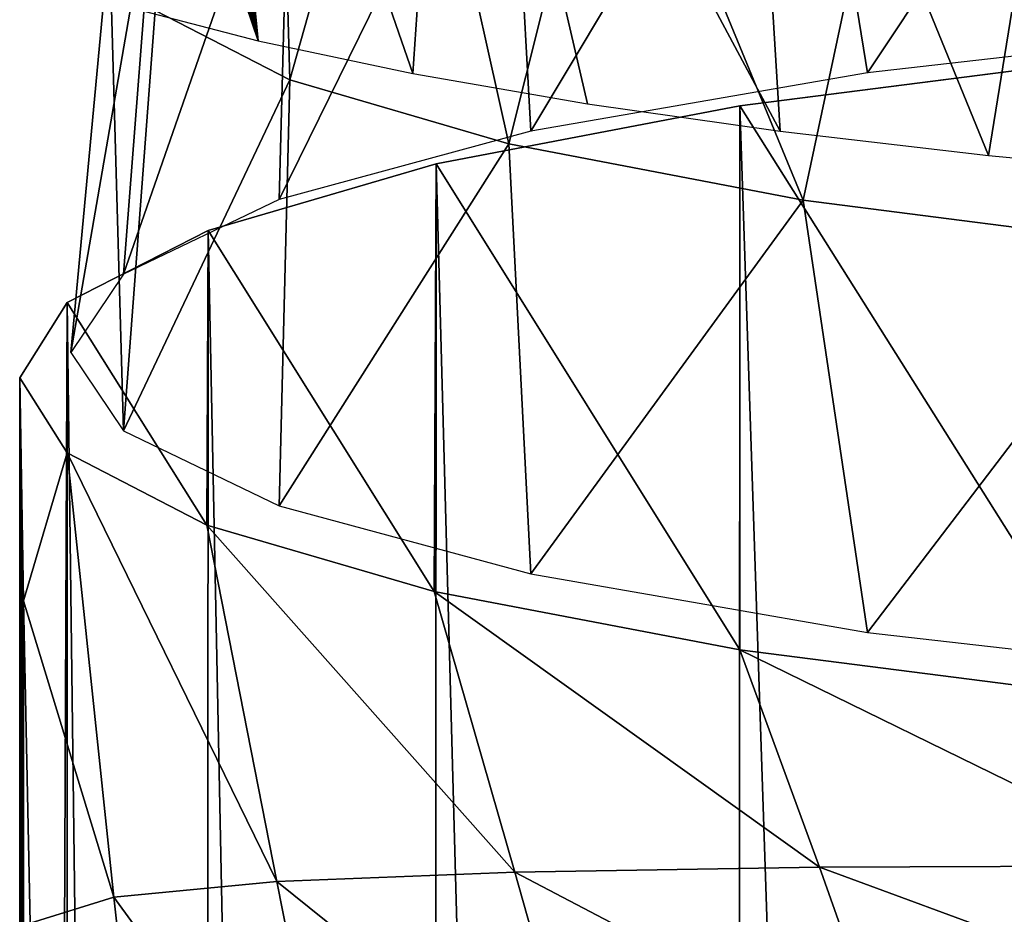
# Model space of a CAD drawing. Header units: millimetres. Extents: x -26 to 26, y -375 to 150.
# Tile 15 of 28: x -24 to -14, y 101 to 110. Entities that reach past the tile are written whole.
import ezdxf

# ---------------------------------------------------------------- set-up
doc = ezdxf.new("R2010")
doc.units = ezdxf.units.MM
doc.header["$LTSCALE"] = 70.256914
for name, color, linetype in [('13', 7, 'CONTINUOUS'), ('17', 7, 'CONTINUOUS'), ('48', 7, 'CONTINUOUS'), ('5', 7, 'CONTINUOUS'), ('6', 7, 'CONTINUOUS'), ('86', 7, 'CONTINUOUS'), ('87', 7, 'CONTINUOUS')]:
    doc.layers.add(name, color=color, linetype=linetype)

msp = doc.modelspace()

# ---------------------------------------------------------------- linework, layer by layer
at = {"layer": '13', "color": 7, "linetype": 'CONTINUOUS', "true_color": 0xa2afbf}
for points in [[(-16.9706, 109.0276, -0.8746), (-13.3535, 109.4914, -3.8031), (-13.3533, 0, -21.1449), (-16.9706, 109.0276, -0.8746)], [(-19.9356, 108.4618, 2.6979), (-16.9706, 109.0276, -0.8746), (-16.9887, 0, -18.1235), (-19.9356, 108.4618, 2.6979)], [(-16.9887, 0, -18.1235), (-16.9706, 109.0276, -0.8746), (-13.3533, 0, -21.1449), (-16.9887, 0, -18.1235)], [(-22.1613, 107.8122, 6.799), (-19.9356, 108.4618, 2.6979), (-19.9644, 0, -14.4368), (-22.1613, 107.8122, 6.799)], [(-19.9644, 0, -14.4368), (-19.9356, 108.4618, 2.6979), (-16.9887, 0, -18.1235), (-19.9644, 0, -14.4368)], [(-23.5361, 107.1078, 11.2466), (-22.1613, 107.8122, 6.799), (-22.1739, 0, -10.2455), (-23.5361, 107.1078, 11.2466)], [(-22.1739, 0, -10.2455), (-22.1613, 107.8122, 6.799), (-19.9644, 0, -14.4368), (-22.1739, 0, -10.2455)], [(-24, 106.3728, 15.887), (-23.5361, 107.1078, 11.2466), (-24, 0, -0.9608), (-24, 106.3728, 15.887)], [(-24, 0, -0.9608), (-23.5361, 107.1078, 11.2466), (-23.5402, 0, -5.6948), (-24, 0, -0.9608)], [(-23.5402, 0, -5.6948), (-23.5361, 107.1078, 11.2466), (-22.1739, 0, -10.2455), (-23.5402, 0, -5.6948)]]:
    msp.add_3dface(points, dxfattribs=at)
at = {"layer": '17', "color": 7, "linetype": 'CONTINUOUS', "true_color": 0xa2afbf}
for points in [[(-23.5373, 105.6404, 20.5114), (-24, 106.3728, 15.887), (-23.9643, 104.1947, 16.5932), (-23.5373, 105.6404, 20.5114)], [(-23.9643, 104.1947, 16.5932), (-24, 106.3728, 15.887), (-23.985, 105.399, 16.1781), (-23.9643, 104.1947, 16.5932)], [(-23.5373, 105.6404, 20.5114), (-23.9643, 104.1947, 16.5932), (-23.0824, 101.3049, 22.3702), (-23.5373, 105.6404, 20.5114)], [(-22.1731, 104.9361, 24.9584), (-23.5373, 105.6404, 20.5114), (-21.4904, 101.4566, 26.5462), (-22.1731, 104.9361, 24.9584)], [(-21.4904, 101.4566, 26.5462), (-23.5373, 105.6404, 20.5114), (-23.0824, 101.3049, 22.3702), (-21.4904, 101.4566, 26.5462)], [(-23.9684, 104.4254, 16.5086), (-23.9643, 104.1947, 16.5932), (-23.985, 105.399, 16.1781), (-23.9684, 104.4254, 16.5086)], [(-19.9539, 104.2871, 29.0558), (-22.1731, 104.9361, 24.9584), (-19.1673, 101.5491, 30.3475), (-19.9539, 104.2871, 29.0558)], [(-19.1673, 101.5491, 30.3475), (-22.1731, 104.9361, 24.9584), (-21.4904, 101.4566, 26.5462), (-19.1673, 101.5491, 30.3475)], [(-23.9684, 104.4254, 16.5086), (-23.9686, 104.2847, 16.4825), (-23.9643, 104.1947, 16.5932), (-23.9684, 104.4254, 16.5086)], [(-23.9643, 104.1947, 16.5932), (-23.8988, 101.0493, 17.9724), (-23.0824, 101.3049, 22.3702), (-23.9643, 104.1947, 16.5932)], [(-16.9705, 103.718, 32.6487), (-19.9539, 104.2871, 29.0558), (-16.1923, 101.5961, 33.6513), (-16.9705, 103.718, 32.6487)], [(-16.1923, 101.5961, 33.6513), (-19.9539, 104.2871, 29.0558), (-19.1673, 101.5491, 30.3475), (-16.1923, 101.5961, 33.6513)], [(-13.3329, 103.2513, 35.5953), (-16.9705, 103.718, 32.6487), (-12.6604, 101.6104, 36.3453), (-13.3329, 103.2513, 35.5953)], [(-12.6604, 101.6104, 36.3453), (-16.9705, 103.718, 32.6487), (-16.1923, 101.5961, 33.6513), (-12.6604, 101.6104, 36.3453)], [(-16.1923, 101.5961, 33.6513), (-19.1673, 101.5491, 30.3475), (-15.4923, 99.6202, 34.9667), (-16.1923, 101.5961, 33.6513)], [(-12.6604, 101.6104, 36.3453), (-16.1923, 101.5961, 33.6513), (-12.0603, 100.0748, 37.3094), (-12.6604, 101.6104, 36.3453)], [(-12.0603, 100.0748, 37.3094), (-16.1923, 101.5961, 33.6513), (-15.4923, 99.6202, 34.9667), (-12.0603, 100.0748, 37.3094)], [(-19.1673, 101.5491, 30.3475), (-21.4904, 101.4566, 26.5462), (-18.4515, 99.0126, 32.0828), (-19.1673, 101.5491, 30.3475)], [(-15.4923, 99.6202, 34.9667), (-19.1673, 101.5491, 30.3475), (-18.4515, 99.0126, 32.0828), (-15.4923, 99.6202, 34.9667)], [(-21.4904, 101.4566, 26.5462), (-23.0824, 101.3049, 22.3702), (-20.8567, 98.2479, 28.7443), (-21.4904, 101.4566, 26.5462)], [(-18.4515, 99.0126, 32.0828), (-21.4904, 101.4566, 26.5462), (-20.8567, 98.2479, 28.7443), (-18.4515, 99.0126, 32.0828)], [(-23.0824, 101.3049, 22.3702), (-23.8988, 101.0493, 17.9724), (-22.6387, 97.3221, 25.0451), (-23.0824, 101.3049, 22.3702)], [(-20.8567, 98.2479, 28.7443), (-23.0824, 101.3049, 22.3702), (-22.6387, 97.3221, 25.0451), (-20.8567, 98.2479, 28.7443)]]:
    msp.add_3dface(points, dxfattribs=at)
at = {"layer": '48', "color": 7, "linetype": 'CONTINUOUS', "true_color": 0xa2afbf}
for points in [[(-22.2197, 115.274, 32.1472), (-22.256, 115.2021, 32.0478), (-21.6721, 109.6613, 31.0396), (-22.2197, 115.274, 32.1472)], [(-19.7926, 114.7859, 35.2646), (-22.2197, 115.274, 32.1472), (-20.1638, 109.3424, 33.0648), (-19.7926, 114.7859, 35.2646)], [(-20.1638, 109.3424, 33.0648), (-22.2197, 115.274, 32.1472), (-21.6721, 109.6613, 31.0396), (-20.1638, 109.3424, 33.0648)], [(-22.256, 115.2021, 32.0478), (-22.4096, 114.9069, 31.6308), (-21.6721, 109.6613, 31.0396), (-22.256, 115.2021, 32.0478)], [(-22.4096, 114.9069, 31.6308), (-22.5688, 114.6163, 31.2037), (-21.6721, 109.6613, 31.0396), (-22.4096, 114.9069, 31.6308)], [(-18.4581, 109.0473, 34.9388), (-19.7926, 114.7859, 35.2646), (-20.1638, 109.3424, 33.0648), (-18.4581, 109.0473, 34.9388)], [(-16.9169, 114.3564, 37.9914), (-19.7926, 114.7859, 35.2646), (-16.5773, 108.7799, 36.6365), (-16.9169, 114.3564, 37.9914)], [(-16.5773, 108.7799, 36.6365), (-19.7926, 114.7859, 35.2646), (-18.4581, 109.0473, 34.9388), (-16.5773, 108.7799, 36.6365)], [(-22.5688, 114.6163, 31.2037), (-22.7331, 114.3289, 30.7652), (-21.6721, 109.6613, 31.0396), (-22.5688, 114.6163, 31.2037)], [(-22.7331, 114.3289, 30.7652), (-22.9003, 114.0473, 30.3191), (-21.6721, 109.6613, 31.0396), (-22.7331, 114.3289, 30.7652)], [(-13.6608, 113.9987, 40.2628), (-16.9169, 114.3564, 37.9914), (-14.5417, 108.5429, 38.1413), (-13.6608, 113.9987, 40.2628)], [(-14.5417, 108.5429, 38.1413), (-16.9169, 114.3564, 37.9914), (-16.5773, 108.7799, 36.6365), (-14.5417, 108.5429, 38.1413)], [(-22.9003, 114.0473, 30.3191), (-23.0683, 113.7749, 29.8698), (-21.6721, 109.6613, 31.0396), (-22.9003, 114.0473, 30.3191)], [(-12.36, 108.3374, 39.4463), (-13.6608, 113.9987, 40.2628), (-14.5417, 108.5429, 38.1413), (-12.36, 108.3374, 39.4463)], [(-21.6721, 109.6613, 31.0396), (-23.0683, 113.7749, 29.8698), (-22.973, 110.0018, 28.8779), (-21.6721, 109.6613, 31.0396)]]:
    msp.add_3dface(points, dxfattribs=at)
at = {"layer": '5', "color": 7, "linetype": 'CONTINUOUS', "true_color": 0xa2afbf}
for points in [[(-16.9706, 109.0276, -0.8746), (-13.3329, 103.2513, 35.5953), (-13.3535, 109.4914, -3.8031), (-16.9706, 109.0276, -0.8746)], [(-19.9356, 108.4618, 2.6979), (-16.9705, 103.718, 32.6487), (-16.9706, 109.0276, -0.8746), (-19.9356, 108.4618, 2.6979)], [(-16.9705, 103.718, 32.6487), (-13.3329, 103.2513, 35.5953), (-16.9706, 109.0276, -0.8746), (-16.9705, 103.718, 32.6487)], [(-22.1613, 107.8122, 6.799), (-19.9539, 104.2871, 29.0558), (-19.9356, 108.4618, 2.6979), (-22.1613, 107.8122, 6.799)], [(-19.9539, 104.2871, 29.0558), (-16.9705, 103.718, 32.6487), (-19.9356, 108.4618, 2.6979), (-19.9539, 104.2871, 29.0558)], [(-23.5361, 107.1078, 11.2466), (-22.1731, 104.9361, 24.9584), (-22.1613, 107.8122, 6.799), (-23.5361, 107.1078, 11.2466)], [(-22.1731, 104.9361, 24.9584), (-19.9539, 104.2871, 29.0558), (-22.1613, 107.8122, 6.799), (-22.1731, 104.9361, 24.9584)], [(-24, 106.3728, 15.887), (-23.5373, 105.6404, 20.5114), (-23.5361, 107.1078, 11.2466), (-24, 106.3728, 15.887)], [(-23.5373, 105.6404, 20.5114), (-22.1731, 104.9361, 24.9584), (-23.5361, 107.1078, 11.2466), (-23.5373, 105.6404, 20.5114)]]:
    msp.add_3dface(points, dxfattribs=at)
at = {"layer": '6', "color": 7, "linetype": 'CONTINUOUS', "true_color": 0xa2afbf}
for points in [[(-23.9902, 0, -0.6692), (-24, 106.3728, 15.887), (-24, 0, -0.9608), (-23.9902, 0, -0.6692)], [(-24, 106.3728, 15.887), (-23.9902, 0, -0.6692), (-23.985, 105.399, 16.1781), (-24, 106.3728, 15.887)], [(-23.9902, 0, -0.6692), (-23.9803, 0, -0.377), (-23.985, 105.399, 16.1781), (-23.9902, 0, -0.6692)], [(-23.9686, 104.2847, 16.4825), (-23.9684, 104.4254, 16.5086), (-23.985, 105.399, 16.1781), (-23.9686, 104.2847, 16.4825)], [(-23.9803, 0, -0.377), (-23.9686, 104.2847, 16.4825), (-23.985, 105.399, 16.1781), (-23.9803, 0, -0.377)], [(-23.9487, 13.6781, 2.7092), (-23.9686, 104.2847, 16.4825), (-23.9803, 0, -0.377), (-23.9487, 13.6781, 2.7092)], [(-23.9643, 104.1947, 16.5932), (-23.9686, 104.2847, 16.4825), (-23.9487, 13.6781, 2.7092), (-23.9643, 104.1947, 16.5932)], [(-23.8988, 101.0493, 17.9724), (-23.9643, 104.1947, 16.5932), (-23.9487, 13.6781, 2.7092), (-23.8988, 101.0493, 17.9724)]]:
    msp.add_3dface(points, dxfattribs=at)
at = {"layer": '86', "color": 7, "linetype": 'CONTINUOUS', "true_color": 0xa2afbf}
for points in [[(-16.3505, 113.223, 0.4176), (-12.8465, 113.6729, -2.4226), (-15.7246, 109.3517, -1.3228), (-16.3505, 113.223, 0.4176)], [(-15.7246, 109.3517, -1.3228), (-12.8465, 113.6729, -2.4226), (-11.75, 109.8034, -4.1749), (-15.7246, 109.3517, -1.3228)], [(-19.2262, 112.6749, 3.8785), (-16.3505, 113.223, 0.4176), (-19.0119, 108.7806, 2.2832), (-19.2262, 112.6749, 3.8785)], [(-19.0119, 108.7806, 2.2832), (-16.3505, 113.223, 0.4176), (-15.7246, 109.3517, -1.3228), (-19.0119, 108.7806, 2.2832)], [(-21.363, 112.0495, 7.827), (-19.2262, 112.6749, 3.8785), (-21.4683, 108.115, 6.4855), (-21.363, 112.0495, 7.827)], [(-21.4683, 108.115, 6.4855), (-19.2262, 112.6749, 3.8785), (-19.0119, 108.7806, 2.2832), (-21.4683, 108.115, 6.4855)], [(-22.6788, 111.3709, 12.1113), (-21.363, 112.0495, 7.827), (-22.9865, 107.3841, 11.1003), (-22.6788, 111.3709, 12.1113)], [(-22.9865, 107.3841, 11.1003), (-21.363, 112.0495, 7.827), (-21.4683, 108.115, 6.4855), (-22.9865, 107.3841, 11.1003)], [(-23.1231, 110.6652, 16.5669), (-22.6788, 111.3709, 12.1113), (-23.5, 106.6197, 15.9261), (-23.1231, 110.6652, 16.5669)], [(-23.5, 106.6197, 15.9261), (-22.6788, 111.3709, 12.1113), (-22.9865, 107.3841, 11.1003), (-23.5, 106.6197, 15.9261)]]:
    msp.add_3dface(points, dxfattribs=at)
at = {"layer": '87', "color": 7, "linetype": 'CONTINUOUS', "true_color": 0xa2afbf}
for points in [[(-22.6788, 109.9595, 21.0224), (-21.363, 109.281, 25.3067), (-21.4936, 113.8839, 21.4053), (-22.6788, 109.9595, 21.0224)], [(-21.4936, 113.8839, 21.4053), (-21.363, 109.281, 25.3067), (-20.2465, 113.2408, 25.4657), (-21.4936, 113.8839, 21.4053)], [(-21.363, 109.281, 25.3067), (-19.2262, 108.6556, 29.2552), (-20.2465, 113.2408, 25.4657), (-21.363, 109.281, 25.3067)], [(-20.2465, 113.2408, 25.4657), (-19.2262, 108.6556, 29.2552), (-18.2214, 112.6481, 29.2078), (-20.2465, 113.2408, 25.4657)], [(-19.2262, 108.6556, 29.2552), (-16.3505, 108.1074, 32.7161), (-18.2214, 112.6481, 29.2078), (-19.2262, 108.6556, 29.2552)], [(-18.2214, 112.6481, 29.2078), (-16.3505, 108.1074, 32.7161), (-15.496, 112.1286, 32.4878), (-18.2214, 112.6481, 29.2078)], [(-16.3505, 108.1074, 32.7161), (-12.8465, 107.6576, 35.5563), (-15.496, 112.1286, 32.4878), (-16.3505, 108.1074, 32.7161)], [(-15.496, 112.1286, 32.4878), (-12.8465, 107.6576, 35.5563), (-12.1752, 111.7023, 35.1796), (-15.496, 112.1286, 32.4878)], [(-23.1231, 110.6652, 16.5669), (-23.5, 106.6197, 15.9261), (-22.9865, 105.8554, 20.7519), (-23.1231, 110.6652, 16.5669)], [(-23.1231, 110.6652, 16.5669), (-22.9865, 105.8554, 20.7519), (-22.6788, 109.9595, 21.0224), (-23.1231, 110.6652, 16.5669)], [(-22.6788, 109.9595, 21.0224), (-22.9865, 105.8554, 20.7519), (-21.363, 109.281, 25.3067), (-22.6788, 109.9595, 21.0224)], [(-22.9865, 105.8554, 20.7519), (-21.4683, 105.1245, 25.3667), (-21.363, 109.281, 25.3067), (-22.9865, 105.8554, 20.7519)], [(-21.363, 109.281, 25.3067), (-21.4683, 105.1245, 25.3667), (-19.2262, 108.6556, 29.2552), (-21.363, 109.281, 25.3067)], [(-21.4683, 105.1245, 25.3667), (-19.0119, 104.4589, 29.569), (-19.2262, 108.6556, 29.2552), (-21.4683, 105.1245, 25.3667)], [(-19.2262, 108.6556, 29.2552), (-19.0119, 104.4589, 29.569), (-16.3505, 108.1074, 32.7161), (-19.2262, 108.6556, 29.2552)], [(-19.0119, 104.4589, 29.569), (-15.7246, 103.8878, 33.175), (-16.3505, 108.1074, 32.7161), (-19.0119, 104.4589, 29.569)], [(-16.3505, 108.1074, 32.7161), (-15.7246, 103.8878, 33.175), (-12.8465, 107.6576, 35.5563), (-16.3505, 108.1074, 32.7161)], [(-15.7246, 103.8878, 33.175), (-11.75, 103.4361, 36.0272), (-12.8465, 107.6576, 35.5563), (-15.7246, 103.8878, 33.175)]]:
    msp.add_3dface(points, dxfattribs=at)

doc.saveas('drawing.dxf')
